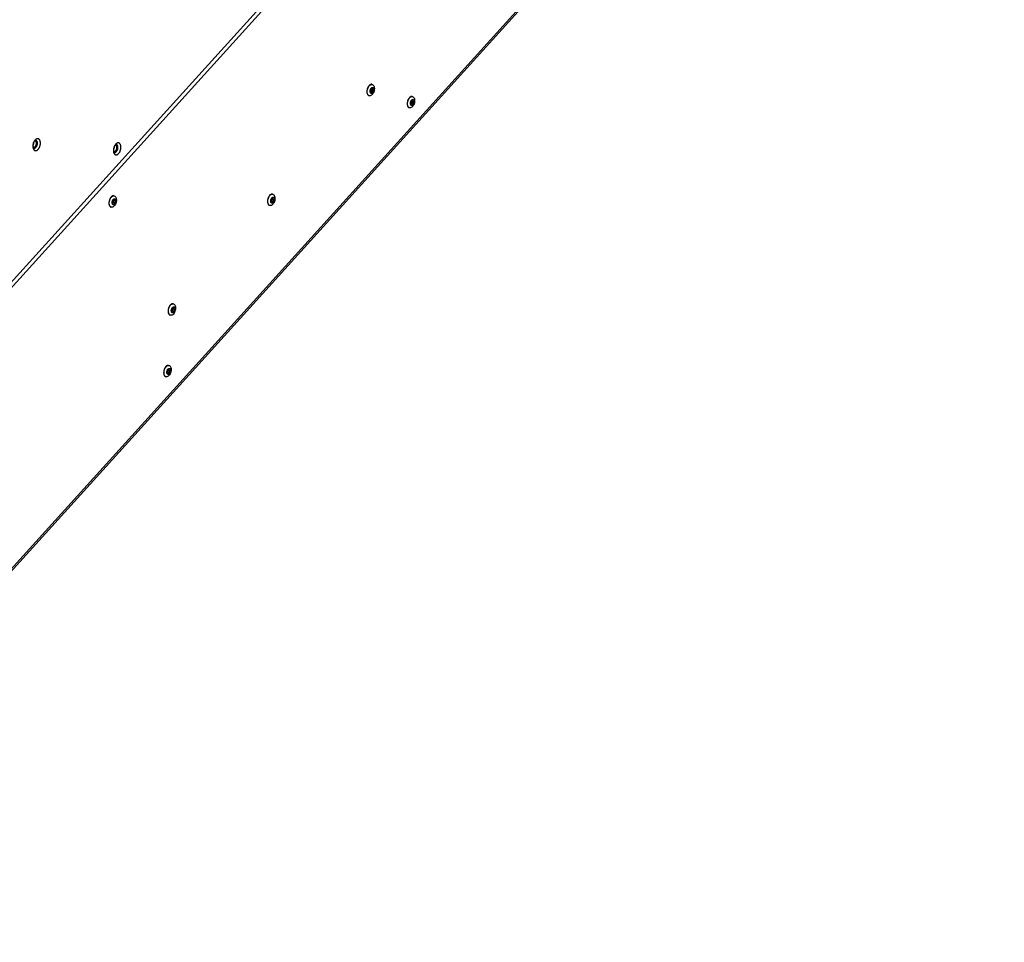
# Model space of a CAD drawing. Extents: x -4139 to -1089, y -1564 to 1941.
# Tile 40 of 160: x -1644 to -1089, y -1564 to -1044. Entities that reach past the tile are written whole.
import ezdxf

# ---------------------------------------------------------------- set-up
doc = ezdxf.new("R2010")
doc.units = 0
doc.header["$LTSCALE"] = 23.1
for name, color, linetype in [('DB155026_1_1_1_2_1_AM_0', 7, 'CONTINUOUS'), ('SE5M_BASE_P1_A_3_1_1_AM_0', 7, 'CONTINUOUS'), ('SE5M_RIGHT_P1_A_5_1_1_AM_0', 7, 'CONTINUOUS'), ('SV5M_BASE_SUPPORT_A_3_1_1_', 7, 'CONTINUOUS'), ('SV5M_BASE_SUPPORT_A_3_3_1_', 7, 'CONTINUOUS'), ('SV5M_ZHONGCENG_A_5_1_1_AM_', 7, 'CONTINUOUS'), ('SV5M_ZHONGCENG_A_5_5_1_AM_', 7, 'CONTINUOUS')]:
    doc.layers.add(name, color=color, linetype=linetype)

msp = doc.modelspace()

# ---------------------------------------------------------------- linework, layer by layer
at = {"layer": 'DB155026_1_1_1_2_1_AM_0', "color": 7}
for p, q in [((-1448.34, -1085.38), (-1448.25, -1085.62)), ((-1447.15, -1086.58), (-1447.42, -1086.47)), ((-1424.91, -1088.09), (-1425.07, -1088.34)), ((-1425.78, -1091.07), (-1425.77, -1091.38)), ((-1425.62, -1092.2), (-1425.53, -1092.44)), ((-1424.43, -1093.39), (-1424.7, -1093.29)), ((-1593.95, -1147.06), (-1593.93, -1147.37)), ((-1593.78, -1148.19), (-1593.69, -1148.43)), ((-1593.08, -1144.08), (-1593.23, -1144.33)), ((-1504.39, -1147.26), (-1504.3, -1147.5)), ((-1503.2, -1148.45), (-1503.47, -1148.35)), ((-1592.59, -1149.39), (-1592.86, -1149.28)), ((-1560.43, -1209.14), (-1560.34, -1209.37)), ((-1559.25, -1210.33), (-1559.51, -1210.22)), ((-1563.1, -1242.67), (-1563.09, -1242.97)), ((-1562.23, -1239.68), (-1562.39, -1239.94)), ((-1562.93, -1243.79), (-1562.84, -1244.03)), ((-1561.75, -1244.99), (-1562.01, -1244.88))]:
    msp.add_line(p, q, dxfattribs=at)
for points in [[(-1445.67, -1080.15), (-1445.75, -1080.13), (-1445.94, -1080.11), (-1446.13, -1080.13), (-1446.32, -1080.17), (-1446.52, -1080.24), (-1446.72, -1080.35), (-1446.91, -1080.48), (-1447.1, -1080.64), (-1447.29, -1080.83), (-1447.47, -1081.04), (-1447.63, -1081.27), (-1447.79, -1081.53), (-1447.94, -1081.8), (-1448.07, -1082.08), (-1448.18, -1082.38), (-1448.28, -1082.68), (-1448.36, -1083), (-1448.43, -1083.31), (-1448.47, -1083.63), (-1448.5, -1083.95), (-1448.51, -1084.26), (-1448.49, -1084.56), (-1448.46, -1084.85), (-1448.41, -1085.13), (-1448.34, -1085.38)], [(-1448.18, -1085.43), (-1448.3, -1084.9), (-1448.35, -1084.31), (-1448.32, -1083.69), (-1448.21, -1083.06), (-1448.03, -1082.44), (-1447.78, -1081.85), (-1447.48, -1081.33), (-1447.14, -1080.88), (-1446.76, -1080.53), (-1446.37, -1080.29), (-1445.97, -1080.17)], [(-1444.48, -1081.34), (-1444.36, -1081.87), (-1444.31, -1082.46), (-1444.34, -1083.08), (-1444.45, -1083.71), (-1444.63, -1084.33), (-1444.88, -1084.92), (-1445.18, -1085.44), (-1445.52, -1085.89), (-1445.9, -1086.24), (-1446.29, -1086.48), (-1446.69, -1086.6), (-1447.07, -1086.6), (-1447.15, -1086.58)], [(-1446.59, -1084.64), (-1446.64, -1084.49), (-1446.66, -1084.32), (-1446.68, -1084.14), (-1446.68, -1083.96), (-1446.67, -1083.77), (-1446.65, -1083.58), (-1446.61, -1083.39), (-1446.56, -1083.2), (-1446.5, -1083.02), (-1446.43, -1082.84), (-1446.34, -1082.68), (-1446.25, -1082.52), (-1446.16, -1082.38), (-1446.05, -1082.25), (-1445.94, -1082.14), (-1445.83, -1082.05), (-1445.71, -1081.97), (-1445.59, -1081.91), (-1445.47, -1081.88), (-1445.36, -1081.86), (-1445.24, -1081.87), (-1445.13, -1081.9), (-1445.03, -1081.94), (-1444.93, -1082.01), (-1444.84, -1082.11), (-1444.77, -1082.22), (-1444.7, -1082.34), (-1444.64, -1082.49)], [(-1444.64, -1082.49), (-1444.6, -1082.65), (-1444.57, -1082.81), (-1444.56, -1082.99), (-1444.55, -1083.18), (-1444.57, -1083.37), (-1444.59, -1083.56), (-1444.63, -1083.75), (-1444.68, -1083.94), (-1444.74, -1084.12), (-1444.81, -1084.29), (-1444.89, -1084.46), (-1444.98, -1084.61), (-1445.08, -1084.75), (-1445.19, -1084.88), (-1445.29, -1084.99), (-1445.41, -1085.09), (-1445.53, -1085.16), (-1445.64, -1085.22), (-1445.76, -1085.26), (-1445.88, -1085.27), (-1445.99, -1085.26), (-1446.1, -1085.24), (-1446.21, -1085.19), (-1446.3, -1085.12), (-1446.39, -1085.03), (-1446.47, -1084.92), (-1446.54, -1084.79), (-1446.59, -1084.64)], [(-1445.97, -1080.17), (-1445.59, -1080.17), (-1445.51, -1080.19)], [(-1445.51, -1080.19), (-1445.24, -1080.29), (-1444.93, -1080.54), (-1444.67, -1080.89), (-1444.48, -1081.34)], [(-1448.25, -1085.62), (-1448.14, -1085.84), (-1448.02, -1086.03), (-1447.88, -1086.19), (-1447.74, -1086.33), (-1447.58, -1086.43), (-1447.4, -1086.51), (-1447.31, -1086.54)], [(-1447.42, -1086.47), (-1447.73, -1086.23), (-1447.99, -1085.87), (-1448.18, -1085.43)], [(-1445.39, -1082.7), (-1445.42, -1082.69), (-1445.56, -1082.7), (-1445.7, -1082.76), (-1445.84, -1082.88), (-1445.96, -1083.05), (-1446.06, -1083.25), (-1446.13, -1083.47), (-1446.16, -1083.7), (-1446.16, -1083.92), (-1446.12, -1084.12)], [(-1446.12, -1084.12), (-1446.04, -1084.29), (-1445.94, -1084.39), (-1445.84, -1084.44)], [(-1445.84, -1084.44), (-1445.82, -1084.44), (-1445.68, -1084.44), (-1445.54, -1084.37), (-1445.4, -1084.25), (-1445.28, -1084.08), (-1445.18, -1083.88), (-1445.11, -1083.66), (-1445.07, -1083.43), (-1445.07, -1083.22), (-1445.11, -1083.01)], [(-1445.11, -1083.01), (-1445.19, -1082.85), (-1445.29, -1082.74), (-1445.39, -1082.7)], [(-1425.46, -1092.24), (-1425.58, -1091.71), (-1425.63, -1091.13), (-1425.59, -1090.51), (-1425.49, -1089.87), (-1425.31, -1089.25), (-1425.06, -1088.67), (-1424.76, -1088.14), (-1424.42, -1087.69), (-1424.04, -1087.34), (-1423.65, -1087.1), (-1423.25, -1086.98)], [(-1422.94, -1086.96), (-1423.03, -1086.94), (-1423.22, -1086.93), (-1423.41, -1086.94), (-1423.6, -1086.99), (-1423.8, -1087.06), (-1423.99, -1087.16), (-1424.19, -1087.3), (-1424.38, -1087.46), (-1424.57, -1087.65), (-1424.74, -1087.86), (-1424.91, -1088.09)], [(-1421.76, -1088.16), (-1421.64, -1088.68), (-1421.59, -1089.27), (-1421.62, -1089.89), (-1421.73, -1090.53), (-1421.91, -1091.15), (-1422.15, -1091.73), (-1422.45, -1092.26), (-1422.8, -1092.7), (-1423.18, -1093.05), (-1423.57, -1093.29), (-1423.96, -1093.41), (-1424.34, -1093.41), (-1424.43, -1093.39)], [(-1423.25, -1086.98), (-1422.87, -1086.98), (-1422.79, -1087)], [(-1422.79, -1087), (-1422.52, -1087.11), (-1422.21, -1087.35), (-1421.95, -1087.71), (-1421.76, -1088.16)], [(-1425.07, -1088.34), (-1425.21, -1088.61), (-1425.34, -1088.9), (-1425.46, -1089.19), (-1425.56, -1089.5), (-1425.64, -1089.81), (-1425.7, -1090.13), (-1425.75, -1090.45), (-1425.78, -1090.76), (-1425.78, -1091.07)], [(-1425.77, -1091.38), (-1425.74, -1091.67), (-1425.69, -1091.94), (-1425.62, -1092.2)], [(-1425.53, -1092.44), (-1425.42, -1092.65), (-1425.3, -1092.84), (-1425.16, -1093.01), (-1425.01, -1093.14), (-1424.85, -1093.25), (-1424.68, -1093.32), (-1424.59, -1093.35)], [(-1424.7, -1093.29), (-1425.01, -1093.04), (-1425.26, -1092.69), (-1425.46, -1092.24)], [(-1423.87, -1091.46), (-1423.91, -1091.3), (-1423.94, -1091.13), (-1423.96, -1090.96), (-1423.96, -1090.77), (-1423.95, -1090.58), (-1423.92, -1090.39), (-1423.89, -1090.2), (-1423.84, -1090.01), (-1423.77, -1089.83), (-1423.7, -1089.66), (-1423.62, -1089.49), (-1423.53, -1089.34), (-1423.43, -1089.2), (-1423.33, -1089.07), (-1423.22, -1088.96), (-1423.1, -1088.86), (-1422.99, -1088.79), (-1422.87, -1088.73), (-1422.75, -1088.69), (-1422.64, -1088.68), (-1422.52, -1088.68), (-1422.41, -1088.71), (-1422.31, -1088.76), (-1422.21, -1088.83), (-1422.12, -1088.92), (-1422.04, -1089.03), (-1421.98, -1089.16), (-1421.92, -1089.3)], [(-1421.92, -1089.3), (-1421.88, -1089.46), (-1421.85, -1089.63), (-1421.83, -1089.81), (-1421.83, -1089.99), (-1421.84, -1090.18), (-1421.87, -1090.37), (-1421.91, -1090.56), (-1421.96, -1090.75), (-1422.02, -1090.93), (-1422.09, -1091.11), (-1422.17, -1091.27), (-1422.26, -1091.43), (-1422.36, -1091.57), (-1422.46, -1091.7), (-1422.57, -1091.81), (-1422.69, -1091.9), (-1422.8, -1091.98), (-1422.92, -1092.03), (-1423.04, -1092.07), (-1423.16, -1092.09), (-1423.27, -1092.08), (-1423.38, -1092.05), (-1423.48, -1092), (-1423.58, -1091.93), (-1423.67, -1091.84), (-1423.75, -1091.73), (-1423.82, -1091.6), (-1423.87, -1091.46)], [(-1422.67, -1089.51), (-1422.7, -1089.51), (-1422.83, -1089.51), (-1422.98, -1089.58), (-1423.11, -1089.7), (-1423.24, -1089.86), (-1423.34, -1090.06), (-1423.41, -1090.29), (-1423.44, -1090.52), (-1423.44, -1090.73), (-1423.4, -1090.94)], [(-1423.4, -1090.94), (-1423.32, -1091.1), (-1423.22, -1091.21), (-1423.12, -1091.25)], [(-1423.12, -1091.25), (-1423.1, -1091.26), (-1422.96, -1091.25), (-1422.82, -1091.19), (-1422.68, -1091.07), (-1422.56, -1090.9), (-1422.45, -1090.7), (-1422.39, -1090.48), (-1422.35, -1090.25), (-1422.35, -1090.03), (-1422.39, -1089.82)], [(-1422.39, -1089.82), (-1422.47, -1089.66), (-1422.57, -1089.56), (-1422.67, -1089.51)], [(-1593.62, -1148.23), (-1593.74, -1147.7), (-1593.79, -1147.12), (-1593.76, -1146.5), (-1593.65, -1145.86), (-1593.47, -1145.24), (-1593.23, -1144.66), (-1592.92, -1144.13), (-1592.58, -1143.69), (-1592.2, -1143.34), (-1591.81, -1143.1), (-1591.42, -1142.97)], [(-1591.11, -1142.95), (-1591.19, -1142.94), (-1591.38, -1142.92), (-1591.57, -1142.93), (-1591.76, -1142.98), (-1591.96, -1143.05), (-1592.16, -1143.16), (-1592.35, -1143.29), (-1592.54, -1143.45), (-1592.73, -1143.64), (-1592.91, -1143.85), (-1593.08, -1144.08)], [(-1591.42, -1142.97), (-1591.03, -1142.98), (-1590.95, -1142.99)], [(-1590.95, -1142.99), (-1590.68, -1143.1), (-1590.37, -1143.35), (-1590.11, -1143.7), (-1589.92, -1144.15)], [(-1501.71, -1142.02), (-1501.8, -1142), (-1501.99, -1141.99), (-1502.18, -1142), (-1502.37, -1142.05), (-1502.57, -1142.12), (-1502.76, -1142.23), (-1502.96, -1142.36), (-1503.15, -1142.52), (-1503.34, -1142.71), (-1503.51, -1142.92), (-1503.68, -1143.15), (-1503.84, -1143.4), (-1503.98, -1143.67), (-1504.11, -1143.96), (-1504.23, -1144.25), (-1504.33, -1144.56), (-1504.41, -1144.87), (-1504.47, -1145.19), (-1504.52, -1145.51), (-1504.55, -1145.82), (-1504.55, -1146.13), (-1504.54, -1146.44), (-1504.51, -1146.73), (-1504.46, -1147), (-1504.39, -1147.26)], [(-1504.23, -1147.3), (-1504.35, -1146.77), (-1504.4, -1146.19), (-1504.36, -1145.57), (-1504.26, -1144.93), (-1504.08, -1144.31), (-1503.83, -1143.73), (-1503.53, -1143.2), (-1503.19, -1142.76), (-1502.81, -1142.4), (-1502.42, -1142.16), (-1502.02, -1142.04)], [(-1500.53, -1143.22), (-1500.41, -1143.74), (-1500.36, -1144.33), (-1500.39, -1144.95), (-1500.5, -1145.59), (-1500.68, -1146.21), (-1500.92, -1146.79), (-1501.22, -1147.32), (-1501.57, -1147.76), (-1501.95, -1148.11), (-1502.34, -1148.35), (-1502.73, -1148.48), (-1503.11, -1148.47), (-1503.2, -1148.45)], [(-1502.02, -1142.04), (-1501.64, -1142.04), (-1501.56, -1142.06)], [(-1501.56, -1142.06), (-1501.29, -1142.17), (-1500.98, -1142.41), (-1500.72, -1142.77), (-1500.53, -1143.22)], [(-1593.23, -1144.33), (-1593.38, -1144.6), (-1593.51, -1144.89), (-1593.62, -1145.19), (-1593.72, -1145.49), (-1593.8, -1145.8), (-1593.87, -1146.12), (-1593.91, -1146.44), (-1593.94, -1146.75), (-1593.95, -1147.06)], [(-1593.93, -1147.37), (-1593.9, -1147.66), (-1593.85, -1147.93), (-1593.78, -1148.19)], [(-1593.69, -1148.43), (-1593.58, -1148.64), (-1593.46, -1148.83), (-1593.33, -1149), (-1593.18, -1149.13), (-1593.02, -1149.24), (-1592.85, -1149.32), (-1592.75, -1149.35)], [(-1592.86, -1149.28), (-1593.17, -1149.03), (-1593.43, -1148.68), (-1593.62, -1148.23)], [(-1589.92, -1144.15), (-1589.8, -1144.68), (-1589.75, -1145.26), (-1589.78, -1145.88), (-1589.89, -1146.52), (-1590.07, -1147.14), (-1590.32, -1147.72), (-1590.62, -1148.25), (-1590.96, -1148.69), (-1591.34, -1149.04), (-1591.73, -1149.29), (-1592.13, -1149.41), (-1592.51, -1149.4), (-1592.59, -1149.39)], [(-1592.04, -1147.45), (-1592.08, -1147.29), (-1592.11, -1147.13), (-1592.12, -1146.95), (-1592.12, -1146.76), (-1592.11, -1146.57), (-1592.09, -1146.38), (-1592.05, -1146.19), (-1592, -1146.01), (-1591.94, -1145.82), (-1591.87, -1145.65), (-1591.79, -1145.48), (-1591.69, -1145.33), (-1591.6, -1145.19), (-1591.49, -1145.06), (-1591.38, -1144.95), (-1591.27, -1144.85), (-1591.15, -1144.78), (-1591.03, -1144.72), (-1590.92, -1144.68), (-1590.8, -1144.67), (-1590.69, -1144.68), (-1590.57, -1144.7), (-1590.47, -1144.75), (-1590.37, -1144.82), (-1590.29, -1144.91), (-1590.21, -1145.02), (-1590.14, -1145.15), (-1590.08, -1145.3)], [(-1590.08, -1145.3), (-1590.04, -1145.45), (-1590.01, -1145.62), (-1590, -1145.8), (-1590, -1145.98), (-1590.01, -1146.17), (-1590.03, -1146.36), (-1590.07, -1146.55), (-1590.12, -1146.74), (-1590.18, -1146.92), (-1590.25, -1147.1), (-1590.33, -1147.26), (-1590.42, -1147.42), (-1590.52, -1147.56), (-1590.63, -1147.69), (-1590.74, -1147.8), (-1590.85, -1147.89), (-1590.97, -1147.97), (-1591.09, -1148.03), (-1591.2, -1148.06), (-1591.32, -1148.08), (-1591.43, -1148.07), (-1591.54, -1148.04), (-1591.65, -1148), (-1591.74, -1147.93), (-1591.83, -1147.83), (-1591.91, -1147.72), (-1591.98, -1147.6), (-1592.04, -1147.45)], [(-1590.84, -1145.5), (-1590.86, -1145.5), (-1591, -1145.5), (-1591.14, -1145.57), (-1591.28, -1145.69), (-1591.4, -1145.86), (-1591.5, -1146.06), (-1591.57, -1146.28), (-1591.61, -1146.51), (-1591.6, -1146.72), (-1591.56, -1146.93)], [(-1591.56, -1146.93), (-1591.48, -1147.09), (-1591.38, -1147.2), (-1591.28, -1147.24)], [(-1591.28, -1147.24), (-1591.26, -1147.25), (-1591.12, -1147.24), (-1590.98, -1147.18), (-1590.84, -1147.06), (-1590.72, -1146.89), (-1590.62, -1146.69), (-1590.55, -1146.47), (-1590.51, -1146.24), (-1590.52, -1146.02), (-1590.55, -1145.82)], [(-1590.55, -1145.82), (-1590.63, -1145.65), (-1590.73, -1145.55), (-1590.84, -1145.5)], [(-1504.3, -1147.5), (-1504.19, -1147.71), (-1504.07, -1147.9), (-1503.93, -1148.07), (-1503.78, -1148.2), (-1503.62, -1148.31), (-1503.45, -1148.39), (-1503.36, -1148.41)], [(-1503.47, -1148.35), (-1503.78, -1148.1), (-1504.03, -1147.75), (-1504.23, -1147.3)], [(-1502.64, -1146.52), (-1502.68, -1146.36), (-1502.71, -1146.19), (-1502.73, -1146.02), (-1502.73, -1145.83), (-1502.72, -1145.64), (-1502.69, -1145.45), (-1502.66, -1145.26), (-1502.61, -1145.07), (-1502.54, -1144.89), (-1502.47, -1144.72), (-1502.39, -1144.55), (-1502.3, -1144.4), (-1502.2, -1144.26), (-1502.1, -1144.13), (-1501.99, -1144.02), (-1501.87, -1143.92), (-1501.76, -1143.85), (-1501.64, -1143.79), (-1501.52, -1143.75), (-1501.41, -1143.74), (-1501.29, -1143.74), (-1501.18, -1143.77), (-1501.08, -1143.82), (-1500.98, -1143.89), (-1500.89, -1143.98), (-1500.81, -1144.09), (-1500.75, -1144.22), (-1500.69, -1144.36)], [(-1500.69, -1144.36), (-1500.65, -1144.52), (-1500.62, -1144.69), (-1500.6, -1144.87), (-1500.6, -1145.05), (-1500.61, -1145.24), (-1500.64, -1145.43), (-1500.68, -1145.62), (-1500.73, -1145.81), (-1500.79, -1145.99), (-1500.86, -1146.17), (-1500.94, -1146.33), (-1501.03, -1146.49), (-1501.13, -1146.63), (-1501.23, -1146.76), (-1501.34, -1146.87), (-1501.46, -1146.96), (-1501.57, -1147.04), (-1501.69, -1147.09), (-1501.81, -1147.13), (-1501.93, -1147.15), (-1502.04, -1147.14), (-1502.15, -1147.11), (-1502.25, -1147.06), (-1502.35, -1146.99), (-1502.44, -1146.9), (-1502.52, -1146.79), (-1502.59, -1146.67), (-1502.64, -1146.52)], [(-1501.44, -1144.57), (-1501.47, -1144.57), (-1501.6, -1144.57), (-1501.75, -1144.64), (-1501.88, -1144.76), (-1502.01, -1144.92), (-1502.11, -1145.12), (-1502.18, -1145.35), (-1502.21, -1145.58), (-1502.21, -1145.79), (-1502.17, -1146)], [(-1502.17, -1146), (-1502.09, -1146.16), (-1501.99, -1146.27), (-1501.89, -1146.31)], [(-1501.89, -1146.31), (-1501.87, -1146.32), (-1501.73, -1146.31), (-1501.59, -1146.25), (-1501.45, -1146.13), (-1501.33, -1145.96), (-1501.22, -1145.76), (-1501.16, -1145.54), (-1501.12, -1145.31), (-1501.12, -1145.09), (-1501.16, -1144.89)], [(-1501.16, -1144.89), (-1501.24, -1144.72), (-1501.34, -1144.62), (-1501.44, -1144.57)], [(-1557.76, -1203.9), (-1557.85, -1203.88), (-1558.03, -1203.86), (-1558.22, -1203.88), (-1558.42, -1203.92), (-1558.62, -1204), (-1558.81, -1204.1), (-1559.01, -1204.23), (-1559.2, -1204.39), (-1559.38, -1204.58), (-1559.56, -1204.79), (-1559.73, -1205.03), (-1559.89, -1205.28), (-1560.03, -1205.55), (-1560.16, -1205.83), (-1560.28, -1206.13), (-1560.38, -1206.43), (-1560.46, -1206.75), (-1560.52, -1207.06), (-1560.57, -1207.38), (-1560.6, -1207.7), (-1560.6, -1208.01), (-1560.59, -1208.31), (-1560.56, -1208.6), (-1560.5, -1208.88), (-1560.43, -1209.14)], [(-1560.28, -1209.18), (-1560.4, -1208.65), (-1560.44, -1208.06), (-1560.41, -1207.44), (-1560.3, -1206.81), (-1560.13, -1206.19), (-1559.88, -1205.6), (-1559.58, -1205.08), (-1559.23, -1204.63), (-1558.86, -1204.28), (-1558.46, -1204.04), (-1558.07, -1203.92)], [(-1558.07, -1203.92), (-1557.69, -1203.92), (-1557.6, -1203.94)], [(-1557.6, -1203.94), (-1557.34, -1204.05), (-1557.03, -1204.29), (-1556.77, -1204.64), (-1556.58, -1205.09)], [(-1560.34, -1209.37), (-1560.24, -1209.59), (-1560.12, -1209.78), (-1559.98, -1209.94), (-1559.83, -1210.08), (-1559.67, -1210.18), (-1559.5, -1210.26), (-1559.41, -1210.29)], [(-1559.51, -1210.22), (-1559.83, -1209.98), (-1560.08, -1209.63), (-1560.28, -1209.18)], [(-1556.58, -1205.09), (-1556.45, -1205.62), (-1556.41, -1206.21), (-1556.44, -1206.83), (-1556.55, -1207.46), (-1556.73, -1208.08), (-1556.97, -1208.67), (-1557.27, -1209.19), (-1557.62, -1209.64), (-1557.99, -1209.99), (-1558.39, -1210.23), (-1558.78, -1210.35), (-1559.16, -1210.35), (-1559.25, -1210.33)], [(-1558.69, -1208.39), (-1558.73, -1208.24), (-1558.76, -1208.07), (-1558.78, -1207.89), (-1558.78, -1207.71), (-1558.77, -1207.52), (-1558.74, -1207.33), (-1558.7, -1207.14), (-1558.65, -1206.95), (-1558.59, -1206.77), (-1558.52, -1206.59), (-1558.44, -1206.43), (-1558.35, -1206.27), (-1558.25, -1206.13), (-1558.15, -1206), (-1558.04, -1205.89), (-1557.92, -1205.8), (-1557.81, -1205.72), (-1557.69, -1205.66), (-1557.57, -1205.63), (-1557.45, -1205.61), (-1557.34, -1205.62), (-1557.23, -1205.65), (-1557.13, -1205.7), (-1557.03, -1205.76), (-1556.94, -1205.86), (-1556.86, -1205.97), (-1556.79, -1206.09), (-1556.74, -1206.24)], [(-1556.74, -1206.24), (-1556.7, -1206.4), (-1556.67, -1206.56), (-1556.65, -1206.74), (-1556.65, -1206.93), (-1556.66, -1207.12), (-1556.69, -1207.31), (-1556.72, -1207.5), (-1556.77, -1207.69), (-1556.84, -1207.87), (-1556.91, -1208.04), (-1556.99, -1208.21), (-1557.08, -1208.36), (-1557.18, -1208.5), (-1557.28, -1208.63), (-1557.39, -1208.74), (-1557.5, -1208.84), (-1557.62, -1208.91), (-1557.74, -1208.97), (-1557.86, -1209.01), (-1557.97, -1209.02), (-1558.09, -1209.02), (-1558.2, -1208.99), (-1558.3, -1208.94), (-1558.4, -1208.87), (-1558.49, -1208.78), (-1558.57, -1208.67), (-1558.63, -1208.54), (-1558.69, -1208.39)], [(-1557.49, -1206.45), (-1557.51, -1206.44), (-1557.65, -1206.45), (-1557.79, -1206.51), (-1557.93, -1206.63), (-1558.05, -1206.8), (-1558.15, -1207), (-1558.22, -1207.22), (-1558.26, -1207.45), (-1558.26, -1207.67), (-1558.22, -1207.87)], [(-1558.22, -1207.87), (-1558.14, -1208.04), (-1558.04, -1208.14), (-1557.94, -1208.19)], [(-1557.94, -1208.19), (-1557.91, -1208.19), (-1557.78, -1208.19), (-1557.63, -1208.12), (-1557.5, -1208), (-1557.37, -1207.84), (-1557.27, -1207.64), (-1557.2, -1207.41), (-1557.17, -1207.18), (-1557.17, -1206.97), (-1557.21, -1206.76)], [(-1557.21, -1206.76), (-1557.29, -1206.6), (-1557.39, -1206.49), (-1557.49, -1206.45)], [(-1562.39, -1239.94), (-1562.53, -1240.21), (-1562.66, -1240.49), (-1562.78, -1240.79), (-1562.88, -1241.09), (-1562.96, -1241.41), (-1563.02, -1241.72), (-1563.07, -1242.04), (-1563.09, -1242.36), (-1563.1, -1242.67)], [(-1563.09, -1242.97), (-1563.06, -1243.26), (-1563, -1243.53), (-1562.93, -1243.79)], [(-1562.78, -1243.84), (-1562.9, -1243.31), (-1562.94, -1242.72), (-1562.91, -1242.1), (-1562.8, -1241.47), (-1562.62, -1240.85), (-1562.38, -1240.26), (-1562.08, -1239.74), (-1561.73, -1239.29), (-1561.36, -1238.94), (-1560.96, -1238.7), (-1560.57, -1238.58)], [(-1560.26, -1238.56), (-1560.35, -1238.54), (-1560.53, -1238.52), (-1560.72, -1238.54), (-1560.92, -1238.58), (-1561.12, -1238.65), (-1561.31, -1238.76), (-1561.51, -1238.89), (-1561.7, -1239.05), (-1561.88, -1239.24), (-1562.06, -1239.45), (-1562.23, -1239.68)], [(-1559.08, -1239.75), (-1558.95, -1240.28), (-1558.91, -1240.86), (-1558.94, -1241.49), (-1559.05, -1242.12), (-1559.23, -1242.74), (-1559.47, -1243.33), (-1559.77, -1243.85), (-1560.12, -1244.3), (-1560.49, -1244.65), (-1560.89, -1244.89), (-1561.28, -1245.01), (-1561.66, -1245.01), (-1561.75, -1244.99)], [(-1561.19, -1243.05), (-1561.23, -1242.9), (-1561.26, -1242.73), (-1561.28, -1242.55), (-1561.28, -1242.37), (-1561.27, -1242.18), (-1561.24, -1241.99), (-1561.2, -1241.8), (-1561.15, -1241.61), (-1561.09, -1241.43), (-1561.02, -1241.25), (-1560.94, -1241.09), (-1560.85, -1240.93), (-1560.75, -1240.79), (-1560.65, -1240.66), (-1560.54, -1240.55), (-1560.42, -1240.46), (-1560.31, -1240.38), (-1560.19, -1240.32), (-1560.07, -1240.29), (-1559.95, -1240.27), (-1559.84, -1240.28), (-1559.73, -1240.31), (-1559.63, -1240.35), (-1559.53, -1240.42), (-1559.44, -1240.52), (-1559.36, -1240.63), (-1559.29, -1240.75), (-1559.24, -1240.9)], [(-1559.24, -1240.9), (-1559.2, -1241.06), (-1559.17, -1241.22), (-1559.15, -1241.4), (-1559.15, -1241.59), (-1559.16, -1241.78), (-1559.19, -1241.97), (-1559.22, -1242.16), (-1559.27, -1242.34), (-1559.33, -1242.53), (-1559.41, -1242.7), (-1559.49, -1242.87), (-1559.58, -1243.02), (-1559.68, -1243.16), (-1559.78, -1243.29), (-1559.89, -1243.4), (-1560, -1243.5), (-1560.12, -1243.57), (-1560.24, -1243.63), (-1560.36, -1243.67), (-1560.47, -1243.68), (-1560.59, -1243.67), (-1560.7, -1243.65), (-1560.8, -1243.6), (-1560.9, -1243.53), (-1560.99, -1243.44), (-1561.07, -1243.33), (-1561.13, -1243.2), (-1561.19, -1243.05)], [(-1559.99, -1241.11), (-1560.01, -1241.1), (-1560.15, -1241.11), (-1560.29, -1241.17), (-1560.43, -1241.29), (-1560.55, -1241.46), (-1560.65, -1241.66), (-1560.72, -1241.88), (-1560.76, -1242.11), (-1560.76, -1242.33), (-1560.72, -1242.53)], [(-1560.72, -1242.53), (-1560.64, -1242.7), (-1560.54, -1242.8), (-1560.44, -1242.85)], [(-1560.57, -1238.58), (-1560.19, -1238.58), (-1560.1, -1238.6)], [(-1560.44, -1242.85), (-1560.41, -1242.85), (-1560.28, -1242.85), (-1560.13, -1242.78), (-1560, -1242.66), (-1559.87, -1242.49), (-1559.77, -1242.29), (-1559.7, -1242.07), (-1559.67, -1241.84), (-1559.67, -1241.63), (-1559.71, -1241.42)], [(-1560.1, -1238.6), (-1559.84, -1238.7), (-1559.53, -1238.95), (-1559.27, -1239.3), (-1559.08, -1239.75)], [(-1559.71, -1241.42), (-1559.79, -1241.26), (-1559.89, -1241.15), (-1559.99, -1241.11)], [(-1562.84, -1244.03), (-1562.74, -1244.25), (-1562.62, -1244.44), (-1562.48, -1244.6), (-1562.33, -1244.74), (-1562.17, -1244.84), (-1562, -1244.92), (-1561.91, -1244.95)], [(-1562.01, -1244.88), (-1562.33, -1244.64), (-1562.58, -1244.28), (-1562.78, -1243.84)]]:
    msp.add_lwpolyline(points, dxfattribs=at)
at = {"layer": 'SE5M_BASE_P1_A_3_1_1_AM_0', "color": 2}
for p, q in [((-1152.02, -646.09), (-1850.94, -1417.68)), ((-1838.46, -1562.37), (-1089.1, -735.1))]:
    msp.add_line(p, q, dxfattribs=at)
at = {"layer": 'SE5M_BASE_P1_A_3_1_1_AM_0', "color": 7}
msp.add_line((-1838.61, -1563.77), (-1089.25, -736.5), dxfattribs=at)
at = {"layer": 'SE5M_RIGHT_P1_A_5_1_1_AM_0', "color": 7}
for p, q in [((-1850.27, -1413.86), (-1153.59, -644.74)), ((-1635.46, -1111.43), (-1635.56, -1111.53)), ((-1635.26, -1115.44), (-1635.35, -1115.55)), ((-1635.3, -1115.79), (-1635.2, -1115.7)), ((-1635.2, -1115.7), (-1635.11, -1115.61)), ((-1635.1, -1111.72), (-1635.16, -1111.71)), ((-1590.08, -1113.81), (-1590.17, -1113.9)), ((-1589.72, -1114.1), (-1589.77, -1114.09)), ((-1589.06, -1114.77), (-1589.11, -1114.66)), ((-1589.02, -1114.89), (-1589.06, -1114.77)), ((-1591.3, -1118.54), (-1591.26, -1118.66))]:
    msp.add_line(p, q, dxfattribs=at)
for points in [[(-1635.56, -1111.53), (-1635.68, -1111.67), (-1635.8, -1111.83), (-1635.92, -1112), (-1636.03, -1112.17), (-1636.13, -1112.35), (-1636.23, -1112.55), (-1636.32, -1112.74), (-1636.41, -1112.95), (-1636.49, -1113.16), (-1636.56, -1113.37), (-1636.62, -1113.59), (-1636.68, -1113.8), (-1636.72, -1114.03), (-1636.76, -1114.25), (-1636.79, -1114.47), (-1636.81, -1114.69), (-1636.82, -1114.9), (-1636.82, -1115.12), (-1636.81, -1115.33), (-1636.8, -1115.53), (-1636.77, -1115.73), (-1636.74, -1115.92), (-1636.7, -1116.11), (-1636.68, -1116.16)], [(-1636.79, -1115.6), (-1636.78, -1115.63), (-1636.72, -1115.72), (-1636.65, -1115.8), (-1636.58, -1115.88), (-1636.5, -1115.94), (-1636.42, -1116), (-1636.34, -1116.04)], [(-1636.22, -1116.08), (-1636.16, -1116.09), (-1636.07, -1116.1), (-1635.98, -1116.1), (-1635.88, -1116.09), (-1635.78, -1116.07), (-1635.68, -1116.03), (-1635.59, -1115.99), (-1635.49, -1115.93), (-1635.39, -1115.87), (-1635.3, -1115.79)], [(-1635.35, -1115.55), (-1635.44, -1115.64), (-1635.53, -1115.73), (-1635.63, -1115.81), (-1635.73, -1115.87), (-1635.82, -1115.93), (-1635.92, -1115.97), (-1636.02, -1116.01), (-1636.12, -1116.03)], [(-1635.44, -1111.71), (-1635.54, -1111.74), (-1635.64, -1111.77), (-1635.74, -1111.82), (-1635.83, -1111.87)], [(-1633.87, -1116.76), (-1633.74, -1116.62), (-1633.62, -1116.46), (-1633.51, -1116.3), (-1633.4, -1116.12), (-1633.29, -1115.94), (-1633.19, -1115.75), (-1633.1, -1115.55), (-1633.01, -1115.35), (-1632.94, -1115.14), (-1632.87, -1114.92), (-1632.8, -1114.71), (-1632.75, -1114.49), (-1632.7, -1114.27), (-1632.66, -1114.05), (-1632.64, -1113.83), (-1632.62, -1113.61), (-1632.6, -1113.39), (-1632.6, -1113.18), (-1632.61, -1112.97), (-1632.63, -1112.76), (-1632.65, -1112.56), (-1632.69, -1112.37), (-1632.73, -1112.19), (-1632.78, -1112.01), (-1632.84, -1111.84), (-1632.91, -1111.69), (-1632.98, -1111.54), (-1633.06, -1111.41), (-1633.15, -1111.28), (-1633.25, -1111.17), (-1633.35, -1111.07), (-1633.46, -1110.99), (-1633.57, -1110.92), (-1633.69, -1110.86), (-1633.81, -1110.82), (-1633.94, -1110.79), (-1634.07, -1110.77), (-1634.2, -1110.77), (-1634.34, -1110.78), (-1634.48, -1110.81), (-1634.61, -1110.85), (-1634.75, -1110.91), (-1634.89, -1110.98), (-1635.03, -1111.06), (-1635.16, -1111.16), (-1635.3, -1111.27), (-1635.43, -1111.39), (-1635.46, -1111.43)], [(-1635.16, -1111.71), (-1635.25, -1111.7), (-1635.35, -1111.7), (-1635.44, -1111.71)], [(-1634.98, -1111.87), (-1634.91, -1111.94), (-1634.84, -1112.02), (-1634.78, -1112.12), (-1634.73, -1112.22), (-1634.68, -1112.33), (-1634.64, -1112.45), (-1634.6, -1112.57), (-1634.57, -1112.71), (-1634.55, -1112.84), (-1634.53, -1112.99), (-1634.52, -1113.13), (-1634.52, -1113.28), (-1634.53, -1113.44), (-1634.54, -1113.59), (-1634.56, -1113.75), (-1634.58, -1113.91), (-1634.62, -1114.06), (-1634.66, -1114.22), (-1634.7, -1114.37), (-1634.75, -1114.52), (-1634.81, -1114.67), (-1634.87, -1114.81), (-1634.94, -1114.95), (-1635.01, -1115.09), (-1635.09, -1115.21), (-1635.17, -1115.33), (-1635.26, -1115.44)], [(-1635.22, -1111.7), (-1635.14, -1111.75), (-1635.06, -1111.8), (-1634.98, -1111.87)], [(-1635.11, -1115.61), (-1635.02, -1115.51), (-1634.94, -1115.39), (-1634.86, -1115.27), (-1634.78, -1115.15), (-1634.7, -1115.02), (-1634.64, -1114.88), (-1634.57, -1114.73), (-1634.52, -1114.59), (-1634.46, -1114.43), (-1634.42, -1114.28), (-1634.38, -1114.12), (-1634.35, -1113.97), (-1634.32, -1113.81), (-1634.3, -1113.65), (-1634.29, -1113.5), (-1634.29, -1113.34), (-1634.29, -1113.19), (-1634.3, -1113.05), (-1634.31, -1112.9), (-1634.33, -1112.77), (-1634.36, -1112.64), (-1634.4, -1112.51), (-1634.44, -1112.39), (-1634.49, -1112.28), (-1634.55, -1112.18), (-1634.61, -1112.09), (-1634.67, -1112), (-1634.74, -1111.93), (-1634.82, -1111.86), (-1634.9, -1111.81), (-1634.98, -1111.76), (-1635.07, -1111.73), (-1635.1, -1111.72)], [(-1590.17, -1113.9), (-1590.3, -1114.05), (-1590.42, -1114.21), (-1590.53, -1114.37), (-1590.64, -1114.55), (-1590.75, -1114.73), (-1590.85, -1114.92), (-1590.94, -1115.12), (-1591.03, -1115.32), (-1591.1, -1115.53), (-1591.17, -1115.75), (-1591.24, -1115.96), (-1591.29, -1116.18), (-1591.34, -1116.4), (-1591.38, -1116.62), (-1591.4, -1116.84), (-1591.42, -1117.06), (-1591.43, -1117.28), (-1591.44, -1117.49), (-1591.43, -1117.7), (-1591.41, -1117.91), (-1591.39, -1118.1), (-1591.35, -1118.3), (-1591.31, -1118.48), (-1591.3, -1118.54)], [(-1589.77, -1114.09), (-1589.87, -1114.08), (-1589.96, -1114.08), (-1590.06, -1114.09), (-1590.16, -1114.11), (-1590.25, -1114.15), (-1590.35, -1114.19), (-1590.44, -1114.24)], [(-1587.39, -1114.39), (-1587.45, -1114.22), (-1587.52, -1114.06), (-1587.6, -1113.92), (-1587.68, -1113.78), (-1587.77, -1113.66), (-1587.86, -1113.55), (-1587.97, -1113.45), (-1588.07, -1113.36), (-1588.19, -1113.29), (-1588.31, -1113.23), (-1588.43, -1113.19), (-1588.56, -1113.16), (-1588.69, -1113.15), (-1588.82, -1113.15), (-1588.95, -1113.16), (-1589.09, -1113.19), (-1589.23, -1113.23), (-1589.37, -1113.29), (-1589.5, -1113.36), (-1589.64, -1113.44), (-1589.78, -1113.54), (-1589.91, -1113.65), (-1590.04, -1113.77), (-1590.08, -1113.81)], [(-1589.25, -1114.82), (-1589.22, -1114.95), (-1589.19, -1115.08), (-1589.16, -1115.22), (-1589.15, -1115.36), (-1589.14, -1115.51), (-1589.14, -1115.66), (-1589.14, -1115.81), (-1589.15, -1115.97), (-1589.17, -1116.12), (-1589.2, -1116.28), (-1589.23, -1116.44), (-1589.27, -1116.6), (-1589.32, -1116.75), (-1589.37, -1116.9), (-1589.43, -1117.05), (-1589.49, -1117.19), (-1589.56, -1117.33), (-1589.63, -1117.46), (-1589.71, -1117.59), (-1589.79, -1117.71), (-1589.87, -1117.82)], [(-1589.84, -1114.08), (-1589.75, -1114.12), (-1589.67, -1114.18), (-1589.6, -1114.24)], [(-1589.73, -1117.98), (-1589.64, -1117.88), (-1589.55, -1117.77), (-1589.47, -1117.65), (-1589.39, -1117.52), (-1589.32, -1117.39), (-1589.25, -1117.25), (-1589.19, -1117.11), (-1589.13, -1116.96), (-1589.08, -1116.81), (-1589.03, -1116.66), (-1589, -1116.5), (-1588.96, -1116.34), (-1588.94, -1116.19), (-1588.92, -1116.03), (-1588.91, -1115.87), (-1588.9, -1115.72), (-1588.9, -1115.57), (-1588.91, -1115.42), (-1588.93, -1115.28), (-1588.95, -1115.14), (-1588.98, -1115.01), (-1589.02, -1114.89)], [(-1589.11, -1114.66), (-1589.16, -1114.55), (-1589.22, -1114.46), (-1589.29, -1114.38), (-1589.36, -1114.3), (-1589.43, -1114.24), (-1589.51, -1114.18), (-1589.6, -1114.14), (-1589.68, -1114.11), (-1589.72, -1114.1)], [(-1589.6, -1114.24), (-1589.53, -1114.31), (-1589.46, -1114.4), (-1589.4, -1114.49), (-1589.34, -1114.6), (-1589.3, -1114.71), (-1589.25, -1114.82)], [(-1588.48, -1119.14), (-1588.36, -1118.99), (-1588.24, -1118.84), (-1588.12, -1118.67), (-1588.01, -1118.5), (-1587.91, -1118.31), (-1587.81, -1118.12), (-1587.71, -1117.92), (-1587.63, -1117.72), (-1587.55, -1117.51), (-1587.48, -1117.3), (-1587.42, -1117.08), (-1587.36, -1116.86), (-1587.32, -1116.64), (-1587.28, -1116.42), (-1587.25, -1116.2), (-1587.23, -1115.98), (-1587.22, -1115.77), (-1587.22, -1115.55), (-1587.22, -1115.34), (-1587.24, -1115.14), (-1587.27, -1114.94), (-1587.3, -1114.75), (-1587.34, -1114.56), (-1587.39, -1114.39)], [(-1636.68, -1116.16), (-1636.65, -1116.28), (-1636.59, -1116.45), (-1636.52, -1116.61), (-1636.44, -1116.75), (-1636.36, -1116.89), (-1636.27, -1117.01), (-1636.17, -1117.12), (-1636.07, -1117.22), (-1635.96, -1117.3), (-1635.85, -1117.38), (-1635.73, -1117.43), (-1635.61, -1117.48), (-1635.48, -1117.51), (-1635.35, -1117.52), (-1635.22, -1117.52), (-1635.09, -1117.51), (-1634.95, -1117.48), (-1634.81, -1117.44), (-1634.67, -1117.38), (-1634.54, -1117.31), (-1634.4, -1117.23), (-1634.26, -1117.13), (-1634.13, -1117.02), (-1634, -1116.9), (-1633.87, -1116.76)], [(-1636.12, -1116.03), (-1636.21, -1116.04), (-1636.31, -1116.04), (-1636.34, -1116.04)], [(-1636.34, -1116.04), (-1636.25, -1116.07), (-1636.22, -1116.08)], [(-1591.4, -1117.98), (-1591.39, -1118), (-1591.33, -1118.09), (-1591.27, -1118.18), (-1591.19, -1118.25), (-1591.12, -1118.32), (-1591.04, -1118.37), (-1590.96, -1118.42)], [(-1591.26, -1118.66), (-1591.2, -1118.82), (-1591.13, -1118.98), (-1591.06, -1119.13), (-1590.98, -1119.26), (-1590.89, -1119.39), (-1590.79, -1119.5), (-1590.69, -1119.59), (-1590.58, -1119.68), (-1590.47, -1119.75), (-1590.35, -1119.81), (-1590.22, -1119.85), (-1590.1, -1119.88), (-1589.97, -1119.9), (-1589.83, -1119.9), (-1589.7, -1119.88), (-1589.56, -1119.86), (-1589.42, -1119.81), (-1589.29, -1119.76), (-1589.15, -1119.69), (-1589.01, -1119.6), (-1588.88, -1119.51), (-1588.74, -1119.4), (-1588.61, -1119.27), (-1588.48, -1119.14)], [(-1590.73, -1118.41), (-1590.83, -1118.42), (-1590.92, -1118.42), (-1590.96, -1118.41)], [(-1590.96, -1118.42), (-1590.87, -1118.45), (-1590.84, -1118.46)], [(-1590.84, -1118.46), (-1590.78, -1118.47), (-1590.69, -1118.48), (-1590.59, -1118.48), (-1590.49, -1118.47), (-1590.4, -1118.44), (-1590.3, -1118.41), (-1590.2, -1118.36), (-1590.1, -1118.31), (-1590.01, -1118.24), (-1589.91, -1118.17), (-1589.82, -1118.08), (-1589.73, -1117.98)], [(-1589.87, -1117.82), (-1589.96, -1117.92), (-1590.05, -1118.02), (-1590.15, -1118.1), (-1590.24, -1118.18), (-1590.34, -1118.25), (-1590.44, -1118.3), (-1590.54, -1118.35), (-1590.63, -1118.38), (-1590.73, -1118.41)]]:
    msp.add_lwpolyline(points, dxfattribs=at)
at = {"layer": 'SV5M_BASE_SUPPORT_A_3_1_1_', "color": 7}
for points in [[(-1636.82, -1115.07), (-1636.82, -1115.08), (-1636.75, -1115.21)], [(-1636.41, -1112.95), (-1636.41, -1113.09), (-1636.43, -1113.3), (-1636.46, -1113.51), (-1636.51, -1113.71), (-1636.57, -1113.91), (-1636.64, -1114.1), (-1636.73, -1114.29), (-1636.78, -1114.37)], [(-1636.75, -1115.21), (-1636.66, -1115.33), (-1636.57, -1115.42), (-1636.46, -1115.49), (-1636.35, -1115.53), (-1636.34, -1115.54)], [(-1636.34, -1115.54), (-1636.23, -1115.55), (-1636.11, -1115.55), (-1635.98, -1115.52), (-1635.85, -1115.47), (-1635.72, -1115.39), (-1635.6, -1115.29), (-1635.47, -1115.17), (-1635.36, -1115.03), (-1635.25, -1114.88), (-1635.15, -1114.71), (-1635.07, -1114.52), (-1634.99, -1114.33), (-1634.93, -1114.13), (-1634.88, -1113.92), (-1634.85, -1113.71), (-1634.83, -1113.51), (-1634.83, -1113.3), (-1634.84, -1113.11), (-1634.87, -1112.93), (-1634.92, -1112.76)], [(-1635.95, -1112.21), (-1636.08, -1112.29), (-1636.11, -1112.32)], [(-1635.46, -1112.15), (-1635.57, -1112.13), (-1635.69, -1112.13), (-1635.82, -1112.16), (-1635.95, -1112.21)], [(-1634.92, -1112.76), (-1634.98, -1112.6), (-1635.05, -1112.47), (-1635.13, -1112.36), (-1635.23, -1112.26), (-1635.34, -1112.2), (-1635.45, -1112.15), (-1635.46, -1112.15)]]:
    msp.add_lwpolyline(points, dxfattribs=at)
at = {"layer": 'SV5M_BASE_SUPPORT_A_3_3_1_', "color": 7}
msp.add_lwpolyline([(-1636.78, -1114.37), (-1636.76, -1114.34), (-1636.67, -1114.17), (-1636.6, -1114), (-1636.54, -1113.81), (-1636.49, -1113.62), (-1636.45, -1113.43), (-1636.42, -1113.24), (-1636.41, -1113.05), (-1636.41, -1112.95)], dxfattribs=at)
at = {"layer": 'SV5M_ZHONGCENG_A_5_1_1_AM_', "color": 7}
for points in [[(-1591.03, -1115.33), (-1591.03, -1115.41), (-1591.03, -1115.54), (-1591.04, -1115.66), (-1591.06, -1115.79), (-1591.09, -1115.92), (-1591.11, -1116.05), (-1591.15, -1116.17), (-1591.19, -1116.3), (-1591.23, -1116.42), (-1591.28, -1116.54), (-1591.34, -1116.65), (-1591.39, -1116.75)], [(-1590.95, -1117.91), (-1590.94, -1117.91), (-1590.87, -1117.93), (-1590.79, -1117.93), (-1590.71, -1117.92), (-1590.63, -1117.91), (-1590.55, -1117.88), (-1590.47, -1117.85), (-1590.39, -1117.8), (-1590.31, -1117.75), (-1590.24, -1117.69), (-1590.16, -1117.62), (-1590.09, -1117.54), (-1590.01, -1117.46), (-1589.94, -1117.37), (-1589.88, -1117.27), (-1589.82, -1117.17), (-1589.76, -1117.06), (-1589.7, -1116.94), (-1589.65, -1116.83), (-1589.61, -1116.71), (-1589.57, -1116.58), (-1589.53, -1116.46), (-1589.5, -1116.33), (-1589.48, -1116.2), (-1589.46, -1116.07), (-1589.45, -1115.95), (-1589.44, -1115.82), (-1589.44, -1115.7), (-1589.45, -1115.57), (-1589.46, -1115.46), (-1589.48, -1115.34), (-1589.5, -1115.24), (-1589.53, -1115.13)], [(-1590.63, -1114.63), (-1590.71, -1114.68), (-1590.73, -1114.69)], [(-1590.08, -1114.52), (-1590.09, -1114.52), (-1590.16, -1114.51), (-1590.24, -1114.5), (-1590.32, -1114.51), (-1590.39, -1114.53), (-1590.47, -1114.55), (-1590.55, -1114.58), (-1590.63, -1114.63)], [(-1589.53, -1115.13), (-1589.57, -1115.04), (-1589.61, -1114.95), (-1589.65, -1114.87), (-1589.7, -1114.79), (-1589.76, -1114.72), (-1589.82, -1114.66), (-1589.88, -1114.61), (-1589.94, -1114.57), (-1590.01, -1114.54), (-1590.08, -1114.52)], [(-1591.44, -1117.45), (-1591.42, -1117.49), (-1591.37, -1117.57)], [(-1591.37, -1117.57), (-1591.32, -1117.64), (-1591.27, -1117.71), (-1591.21, -1117.77), (-1591.15, -1117.82), (-1591.08, -1117.86), (-1591.01, -1117.89), (-1590.95, -1117.91)]]:
    msp.add_lwpolyline(points, dxfattribs=at)
at = {"layer": 'SV5M_ZHONGCENG_A_5_5_1_AM_', "color": 7}
msp.add_lwpolyline([(-1591.39, -1116.75), (-1591.37, -1116.71), (-1591.29, -1116.55), (-1591.22, -1116.37), (-1591.15, -1116.19), (-1591.1, -1116), (-1591.06, -1115.81), (-1591.04, -1115.62), (-1591.03, -1115.43), (-1591.03, -1115.33)], dxfattribs=at)

doc.saveas('drawing.dxf')
